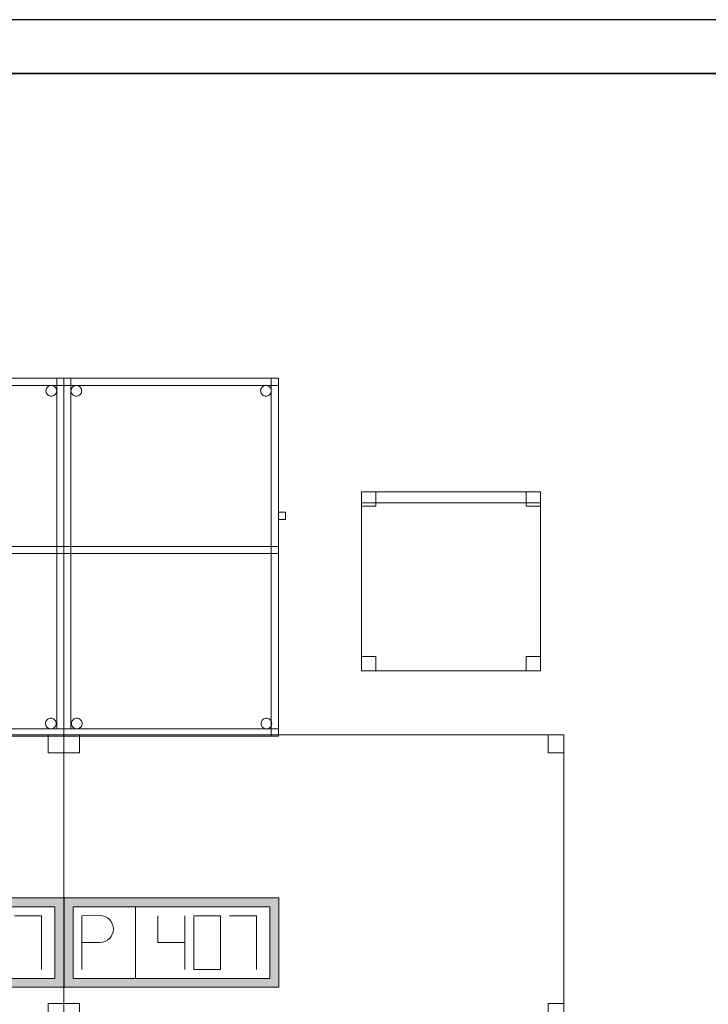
# Model space of a CAD drawing. Header units: metres. Extents: x 391.1 to 427.5, y 12.7 to 28.4.
# Tile 138 of 139: x 423.6 to 425.6, y 25.5 to 28.2. Entities that reach past the tile are written whole.
import ezdxf

# ---------------------------------------------------------------- set-up
doc = ezdxf.new("R2010")
doc.units = ezdxf.units.M
doc.layers.add('01_SUELOS', color=7, linetype='Continuous', lineweight=25, true_color=0x007f00)
for name, color, linetype, lineweight in [('02_MOBILIARIO', 7, 'Continuous', 18), ('A-DETL-____-MBND', 7, 'Continuous', 18), ('A-WALL-____-MCUT', 7, 'Continuous', 25), ('A-WALL-____-OTLN', 7, 'Continuous', 25)]:
    doc.layers.add(name, color=color, linetype=linetype, lineweight=lineweight)

# ---------------------------------------------------------------- blocks, each defined once
blk = doc.blocks.new('Family - Taula 100X60_P1-154625-04_ELEC_P1')
at = {"layer": 'A-DETL-____-MBND', "color": 253, "true_color": 0xaaaaaa}
for p, q in [((0, 0.02), (0, 1)), ((0, 1), (0.02, 1)), ((0, 1), (0.02, 1)), ((0, 1), (0, 0.02)), ((0, 0.98), (0, 1)), ((0, 1), (0, 0.98)), ((0, 1), (0.6, 1)), ((0.6, 1), (0, 1)), ((0.6, 1), (0, 1)), ((0, 1), (0.6, 1)), ((0, 1), (0, 0)), ((0, 0), (0, 1)), ((0.6, 1), (0, 1)), ((0, 1), (0.6, 1)), ((0, 1), (0, 0)), ((0, 0), (0, 1)), ((0, 0), (0, 1)), ((0, 1), (0.58, 1)), ((0, 1), (0, 0)), ((0.58, 1), (0, 1)), ((0.02, 1), (0.02, 0.02)), ((0.02, 0.02), (0.02, 1)), ((0.58, 0.51), (0.58, 1)), ((0.58, 1), (0.6, 1)), ((0.58, 1), (0.6, 1)), ((0.58, 1), (0.58, 0.51)), ((0.58, 1), (0.58, 0)), ((0.58, 0), (0.58, 1)), ((0.6, 1), (0.6, 0.98)), ((0.6, 1), (0.6, 0.98)), ((0.6, 0), (0.6, 1)), ((0.6, 1), (0.6, 0)), ((0.6, 0), (0.6, 1)), ((0.6, 1), (0.6, 0)), ((0.6, 1), (0.6, 0.51)), ((0.6, 0.51), (0.6, 1)), ((0.6, 0.98), (0, 0.98)), ((0, 0.98), (0.6, 0.98)), ((0.02, 0.9647), (0.0203, 0.9673)), ((0.0203, 0.9673), (0.02, 0.9647)), ((0.0203, 0.9621), (0.02, 0.9647)), ((0.02, 0.9647), (0.0203, 0.9621)), ((0.0203, 0.9673), (0.0209, 0.9698)), ((0.0209, 0.9698), (0.0203, 0.9673)), ((0.0209, 0.9698), (0.022, 0.9722)), ((0.022, 0.9722), (0.0209, 0.9698)), ((0.022, 0.9722), (0.0235, 0.9743)), ((0.0235, 0.9743), (0.022, 0.9722)), ((0.0235, 0.9743), (0.0254, 0.9762)), ((0.0254, 0.9762), (0.0235, 0.9743)), ((0.0254, 0.9762), (0.0275, 0.9776)), ((0.0275, 0.9776), (0.0254, 0.9762)), ((0.0275, 0.9776), (0.0299, 0.9787)), ((0.0299, 0.9787), (0.0275, 0.9776)), ((0.0299, 0.9787), (0.0324, 0.9794)), ((0.0324, 0.9794), (0.0299, 0.9787)), ((0.0324, 0.9794), (0.035, 0.9796)), ((0.035, 0.9796), (0.0324, 0.9794)), ((0.035, 0.9796), (0.0376, 0.9794)), ((0.0376, 0.9794), (0.035, 0.9796)), ((0.0376, 0.9794), (0.0401, 0.9787)), ((0.0401, 0.9787), (0.0376, 0.9794)), ((0.0401, 0.9787), (0.0424, 0.9776)), ((0.0424, 0.9776), (0.0401, 0.9787)), ((0.0424, 0.9776), (0.0446, 0.9762)), ((0.0446, 0.9762), (0.0424, 0.9776)), ((0.0446, 0.9762), (0.0464, 0.9743)), ((0.0464, 0.9743), (0.0446, 0.9762)), ((0.0464, 0.9743), (0.0479, 0.9722)), ((0.0479, 0.9722), (0.0464, 0.9743)), ((0.0479, 0.9722), (0.049, 0.9698)), ((0.049, 0.9698), (0.0479, 0.9722)), ((0.049, 0.9698), (0.0497, 0.9673)), ((0.0497, 0.9673), (0.049, 0.9698)), ((0.0497, 0.9673), (0.0499, 0.9647)), ((0.0499, 0.9647), (0.0497, 0.9673)), ((0.0499, 0.9647), (0.0497, 0.9621)), ((0.0497, 0.9621), (0.0499, 0.9647)), ((0.5501, 0.965), (0.5503, 0.9676)), ((0.5503, 0.9676), (0.5501, 0.965)), ((0.5503, 0.9625), (0.5501, 0.965)), ((0.5501, 0.965), (0.5503, 0.9625)), ((0.5503, 0.9676), (0.551, 0.9702)), ((0.551, 0.9702), (0.5503, 0.9676)), ((0.551, 0.9702), (0.5521, 0.9725)), ((0.5521, 0.9725), (0.551, 0.9702)), ((0.5521, 0.9725), (0.5536, 0.9746)), ((0.5536, 0.9746), (0.5521, 0.9725)), ((0.5536, 0.9746), (0.5554, 0.9765)), ((0.5554, 0.9765), (0.5536, 0.9746)), ((0.5554, 0.9765), (0.5575, 0.978)), ((0.5575, 0.978), (0.5554, 0.9765)), ((0.5575, 0.978), (0.5599, 0.9791)), ((0.5599, 0.9791), (0.5575, 0.978)), ((0.5599, 0.9791), (0.5624, 0.9798)), ((0.5624, 0.9798), (0.5599, 0.9791)), ((0.5624, 0.9798), (0.565, 0.98)), ((0.565, 0.98), (0.5624, 0.9798)), ((0.565, 0.98), (0.5676, 0.9798)), ((0.5676, 0.9798), (0.565, 0.98)), ((0.5676, 0.9798), (0.5701, 0.9791)), ((0.5701, 0.9791), (0.5676, 0.9798)), ((0.5701, 0.9791), (0.5725, 0.978)), ((0.5725, 0.978), (0.5701, 0.9791)), ((0.5725, 0.978), (0.5746, 0.9765)), ((0.5746, 0.9765), (0.5725, 0.978)), ((0.5746, 0.9765), (0.5764, 0.9746)), ((0.5764, 0.9746), (0.5746, 0.9765)), ((0.5764, 0.9746), (0.5779, 0.9725)), ((0.5779, 0.9725), (0.5764, 0.9746)), ((0.5779, 0.9725), (0.579, 0.9702)), ((0.579, 0.9702), (0.5779, 0.9725)), ((0.579, 0.9702), (0.5797, 0.9676)), ((0.5797, 0.9676), (0.579, 0.9702)), ((0.5797, 0.9676), (0.5799, 0.965)), ((0.5799, 0.965), (0.5797, 0.9676)), ((0.5799, 0.965), (0.5797, 0.9625)), ((0.5797, 0.9625), (0.5799, 0.965)), ((0.0209, 0.9596), (0.0203, 0.9621)), ((0.0203, 0.9621), (0.0209, 0.9596)), ((0.022, 0.9572), (0.0209, 0.9596)), ((0.0209, 0.9596), (0.022, 0.9572)), ((0.0235, 0.9551), (0.022, 0.9572)), ((0.022, 0.9572), (0.0235, 0.9551)), ((0.0254, 0.9533), (0.0235, 0.9551)), ((0.0235, 0.9551), (0.0254, 0.9533)), ((0.0275, 0.9518), (0.0254, 0.9533)), ((0.0254, 0.9533), (0.0275, 0.9518)), ((0.0299, 0.9507), (0.0275, 0.9518)), ((0.0275, 0.9518), (0.0299, 0.9507)), ((0.0324, 0.95), (0.0299, 0.9507)), ((0.0299, 0.9507), (0.0324, 0.95)), ((0.035, 0.9498), (0.0324, 0.95)), ((0.0324, 0.95), (0.035, 0.9498)), ((0.0376, 0.95), (0.035, 0.9498)), ((0.035, 0.9498), (0.0376, 0.95)), ((0.0401, 0.9507), (0.0376, 0.95)), ((0.0376, 0.95), (0.0401, 0.9507)), ((0.0424, 0.9518), (0.0401, 0.9507)), ((0.0401, 0.9507), (0.0424, 0.9518)), ((0.0446, 0.9533), (0.0424, 0.9518)), ((0.0424, 0.9518), (0.0446, 0.9533)), ((0.0464, 0.9551), (0.0446, 0.9533)), ((0.0446, 0.9533), (0.0464, 0.9551)), ((0.0479, 0.9572), (0.0464, 0.9551)), ((0.0464, 0.9551), (0.0479, 0.9572)), ((0.049, 0.9596), (0.0479, 0.9572)), ((0.0479, 0.9572), (0.049, 0.9596)), ((0.0497, 0.9621), (0.049, 0.9596)), ((0.049, 0.9596), (0.0497, 0.9621)), ((0.551, 0.9599), (0.5503, 0.9625)), ((0.5503, 0.9625), (0.551, 0.9599)), ((0.5521, 0.9576), (0.551, 0.9599)), ((0.551, 0.9599), (0.5521, 0.9576)), ((0.5536, 0.9554), (0.5521, 0.9576)), ((0.5521, 0.9576), (0.5536, 0.9554)), ((0.5554, 0.9536), (0.5536, 0.9554)), ((0.5536, 0.9554), (0.5554, 0.9536)), ((0.5575, 0.9521), (0.5554, 0.9536)), ((0.5554, 0.9536), (0.5575, 0.9521)), ((0.5599, 0.951), (0.5575, 0.9521)), ((0.5575, 0.9521), (0.5599, 0.951)), ((0.5624, 0.9503), (0.5599, 0.951)), ((0.5599, 0.951), (0.5624, 0.9503)), ((0.565, 0.9501), (0.5624, 0.9503)), ((0.5624, 0.9503), (0.565, 0.9501)), ((0.5676, 0.9503), (0.565, 0.9501)), ((0.565, 0.9501), (0.5676, 0.9503)), ((0.5701, 0.951), (0.5676, 0.9503)), ((0.5676, 0.9503), (0.5701, 0.951)), ((0.5725, 0.9521), (0.5701, 0.951)), ((0.5701, 0.951), (0.5725, 0.9521)), ((0.5746, 0.9536), (0.5725, 0.9521)), ((0.5725, 0.9521), (0.5746, 0.9536)), ((0.5764, 0.9554), (0.5746, 0.9536)), ((0.5746, 0.9536), (0.5764, 0.9554)), ((0.5779, 0.9576), (0.5764, 0.9554)), ((0.5764, 0.9554), (0.5779, 0.9576)), ((0.579, 0.9599), (0.5779, 0.9576)), ((0.5779, 0.9576), (0.579, 0.9599)), ((0.5797, 0.9625), (0.579, 0.9599)), ((0.579, 0.9599), (0.5797, 0.9625)), ((0.6, 0.6056), (0.6, 0.6256)), ((0.6, 0.6256), (0.62, 0.6256)), ((0.6, 0.6256), (0.6, 0.6056)), ((0.62, 0.6256), (0.6, 0.6256)), ((0.62, 0.6056), (0.6, 0.6056)), ((0.6, 0.6056), (0.62, 0.6056)), ((0.62, 0.6256), (0.62, 0.6056)), ((0.62, 0.6056), (0.62, 0.6256)), ((0, 0.51), (0, 0.53)), ((0, 0.53), (0, 0.51)), ((0, 0.53), (0.6, 0.53)), ((0.6, 0.53), (0, 0.53)), ((0, 0.51), (0, 0.53)), ((0, 0.53), (0, 0.51)), ((0, 0.53), (0.58, 0.53)), ((0.58, 0.53), (0, 0.53)), ((0.58, 0.53), (0.58, 0.51)), ((0.58, 0.53), (0.58, 0.51)), ((0.6, 0.53), (0.6, 0.51)), ((0.6, 0.53), (0.6, 0.51)), ((0.6, 0.51), (0, 0.51)), ((0, 0.51), (0.6, 0.51)), ((0.58, 0.51), (0, 0.51)), ((0, 0.51), (0.58, 0.51)), ((0.6, 0.51), (0.58, 0.51)), ((0.58, 0.51), (0.6, 0.51)), ((0.0212, 0.035), (0.0215, 0.0376)), ((0.0215, 0.0376), (0.0212, 0.035)), ((0.0215, 0.0324), (0.0212, 0.035)), ((0.0212, 0.035), (0.0215, 0.0324)), ((0.0215, 0.0376), (0.0221, 0.0401)), ((0.0221, 0.0401), (0.0215, 0.0376)), ((0.0221, 0.0299), (0.0215, 0.0324)), ((0.0215, 0.0324), (0.0221, 0.0299)), ((0.0221, 0.0401), (0.0232, 0.0425)), ((0.0232, 0.0425), (0.0221, 0.0401)), ((0.0232, 0.0275), (0.0221, 0.0299)), ((0.0221, 0.0299), (0.0232, 0.0275)), ((0.0232, 0.0425), (0.0247, 0.0446)), ((0.0247, 0.0446), (0.0232, 0.0425)), ((0.0247, 0.0254), (0.0232, 0.0275)), ((0.0232, 0.0275), (0.0247, 0.0254)), ((0.0247, 0.0446), (0.0266, 0.0464)), ((0.0266, 0.0464), (0.0247, 0.0446)), ((0.0266, 0.0464), (0.0287, 0.0479)), ((0.0287, 0.0479), (0.0266, 0.0464)), ((0.0287, 0.0479), (0.0311, 0.049)), ((0.0311, 0.049), (0.0287, 0.0479)), ((0.0311, 0.049), (0.0336, 0.0497)), ((0.0336, 0.0497), (0.0311, 0.049)), ((0.0336, 0.0497), (0.0362, 0.0499)), ((0.0362, 0.0499), (0.0336, 0.0497)), ((0.0362, 0.0499), (0.0388, 0.0497)), ((0.0388, 0.0497), (0.0362, 0.0499)), ((0.0388, 0.0497), (0.0413, 0.049)), ((0.0413, 0.049), (0.0388, 0.0497)), ((0.0413, 0.049), (0.0436, 0.0479)), ((0.0436, 0.0479), (0.0413, 0.049)), ((0.0436, 0.0479), (0.0458, 0.0464)), ((0.0458, 0.0464), (0.0436, 0.0479)), ((0.0458, 0.0464), (0.0476, 0.0446)), ((0.0476, 0.0446), (0.0458, 0.0464)), ((0.0476, 0.0446), (0.0491, 0.0425)), ((0.0491, 0.0425), (0.0476, 0.0446)), ((0.0491, 0.0275), (0.0476, 0.0254)), ((0.0476, 0.0254), (0.0491, 0.0275)), ((0.0491, 0.0425), (0.0502, 0.0401)), ((0.0502, 0.0401), (0.0491, 0.0425)), ((0.0502, 0.0299), (0.0491, 0.0275)), ((0.0491, 0.0275), (0.0502, 0.0299)), ((0.0502, 0.0401), (0.0509, 0.0376)), ((0.0509, 0.0376), (0.0502, 0.0401)), ((0.0509, 0.0324), (0.0502, 0.0299)), ((0.0502, 0.0299), (0.0509, 0.0324)), ((0.0509, 0.0376), (0.0511, 0.035)), ((0.0511, 0.035), (0.0509, 0.0376)), ((0.0511, 0.035), (0.0509, 0.0324)), ((0.0509, 0.0324), (0.0511, 0.035)), ((0.5512, 0.035), (0.5515, 0.0376)), ((0.5515, 0.0376), (0.5512, 0.035)), ((0.5515, 0.0324), (0.5512, 0.035)), ((0.5512, 0.035), (0.5515, 0.0324)), ((0.5515, 0.0376), (0.5521, 0.0401)), ((0.5521, 0.0401), (0.5515, 0.0376)), ((0.5521, 0.0299), (0.5515, 0.0324)), ((0.5515, 0.0324), (0.5521, 0.0299)), ((0.5521, 0.0401), (0.5532, 0.0425)), ((0.5532, 0.0425), (0.5521, 0.0401)), ((0.5532, 0.0275), (0.5521, 0.0299)), ((0.5521, 0.0299), (0.5532, 0.0275)), ((0.5532, 0.0425), (0.5547, 0.0446)), ((0.5547, 0.0446), (0.5532, 0.0425)), ((0.5547, 0.0254), (0.5532, 0.0275)), ((0.5532, 0.0275), (0.5547, 0.0254)), ((0.5547, 0.0446), (0.5566, 0.0464)), ((0.5566, 0.0464), (0.5547, 0.0446)), ((0.5566, 0.0464), (0.5587, 0.0479)), ((0.5587, 0.0479), (0.5566, 0.0464)), ((0.5587, 0.0479), (0.5611, 0.049)), ((0.5611, 0.049), (0.5587, 0.0479)), ((0.5611, 0.049), (0.5636, 0.0497)), ((0.5636, 0.0497), (0.5611, 0.049)), ((0.5636, 0.0497), (0.5662, 0.0499)), ((0.5662, 0.0499), (0.5636, 0.0497)), ((0.5662, 0.0499), (0.5688, 0.0497)), ((0.5688, 0.0497), (0.5662, 0.0499)), ((0.5688, 0.0497), (0.5713, 0.049)), ((0.5713, 0.049), (0.5688, 0.0497)), ((0.5713, 0.049), (0.5736, 0.0479)), ((0.5736, 0.0479), (0.5713, 0.049)), ((0.5736, 0.0479), (0.5758, 0.0464)), ((0.5758, 0.0464), (0.5736, 0.0479)), ((0.5758, 0.0464), (0.5776, 0.0446)), ((0.5776, 0.0446), (0.5758, 0.0464)), ((0.5776, 0.0446), (0.5791, 0.0425)), ((0.5791, 0.0425), (0.5776, 0.0446)), ((0.5791, 0.0275), (0.5776, 0.0254)), ((0.5776, 0.0254), (0.5791, 0.0275)), ((0.5791, 0.0425), (0.5802, 0.0401)), ((0.5802, 0.0401), (0.5791, 0.0425)), ((0.5802, 0.0299), (0.5791, 0.0275)), ((0.5791, 0.0275), (0.5802, 0.0299)), ((0.5802, 0.0401), (0.5809, 0.0376)), ((0.5809, 0.0376), (0.5802, 0.0401)), ((0.5809, 0.0324), (0.5802, 0.0299)), ((0.5802, 0.0299), (0.5809, 0.0324)), ((0.5809, 0.0376), (0.5811, 0.035)), ((0.5811, 0.035), (0.5809, 0.0376)), ((0.5811, 0.035), (0.5809, 0.0324)), ((0.5809, 0.0324), (0.5811, 0.035)), ((0.02, 0.02), (0, 0.02)), ((0, 0.02), (0.02, 0.02)), ((0, 0), (0, 0.02)), ((0, 0.02), (0, 0)), ((0, 0.02), (0.6, 0.02)), ((0.6, 0.02), (0, 0.02)), ((0, 0), (0.6, 0)), ((0.6, 0), (0, 0)), ((0, 0), (0.6, 0)), ((0.6, 0), (0, 0)), ((0.6, 0), (0, 0)), ((0, 0), (0.6, 0)), ((0.58, 0), (0, 0)), ((0, 0), (0.58, 0)), ((0.0266, 0.0236), (0.0247, 0.0254)), ((0.0247, 0.0254), (0.0266, 0.0236)), ((0.0287, 0.0221), (0.0266, 0.0236)), ((0.0266, 0.0236), (0.0287, 0.0221)), ((0.0311, 0.021), (0.0287, 0.0221)), ((0.0287, 0.0221), (0.0311, 0.021)), ((0.0336, 0.0203), (0.0311, 0.021)), ((0.0311, 0.021), (0.0336, 0.0203)), ((0.0362, 0.0201), (0.0336, 0.0203)), ((0.0336, 0.0203), (0.0362, 0.0201)), ((0.0388, 0.0203), (0.0362, 0.0201)), ((0.0362, 0.0201), (0.0388, 0.0203)), ((0.0413, 0.021), (0.0388, 0.0203)), ((0.0388, 0.0203), (0.0413, 0.021)), ((0.0436, 0.0221), (0.0413, 0.021)), ((0.0413, 0.021), (0.0436, 0.0221)), ((0.0458, 0.0236), (0.0436, 0.0221)), ((0.0436, 0.0221), (0.0458, 0.0236)), ((0.0476, 0.0254), (0.0458, 0.0236)), ((0.0458, 0.0236), (0.0476, 0.0254)), ((0.5566, 0.0236), (0.5547, 0.0254)), ((0.5547, 0.0254), (0.5566, 0.0236)), ((0.5587, 0.0221), (0.5566, 0.0236)), ((0.5566, 0.0236), (0.5587, 0.0221)), ((0.5611, 0.021), (0.5587, 0.0221)), ((0.5587, 0.0221), (0.5611, 0.021)), ((0.5636, 0.0203), (0.5611, 0.021)), ((0.5611, 0.021), (0.5636, 0.0203)), ((0.5662, 0.0201), (0.5636, 0.0203)), ((0.5636, 0.0203), (0.5662, 0.0201)), ((0.5688, 0.0203), (0.5662, 0.0201)), ((0.5662, 0.0201), (0.5688, 0.0203)), ((0.5713, 0.021), (0.5688, 0.0203)), ((0.5688, 0.0203), (0.5713, 0.021)), ((0.5736, 0.0221), (0.5713, 0.021)), ((0.5713, 0.021), (0.5736, 0.0221)), ((0.5758, 0.0236), (0.5736, 0.0221)), ((0.5736, 0.0221), (0.5758, 0.0236)), ((0.5776, 0.0254), (0.5758, 0.0236)), ((0.5758, 0.0236), (0.5776, 0.0254)), ((0.6, 0.02), (0.6, 0)), ((0.6, 0.02), (0.6, 0))]:
    blk.add_line(p, q, dxfattribs=at)
blk = doc.blocks.new('Family - Envans P1-154895-04_ELEC_P1')
at = {"layer": 'A-WALL-____-MCUT', "color": 253, "true_color": 0xaaaaaa}
for p, q in [((25.5857, 0.15), (0.0311, 0.15)), ((0, 0), (25.556, 0))]:
    blk.add_line(p, q, dxfattribs=at)
at = {"layer": 'A-WALL-____-OTLN', "color": 253, "true_color": 0xaaaaaa}
for p, q in [((25.5857, 0.15), (0.0311, 0.15)), ((0, 0), (25.556, 0))]:
    blk.add_line(p, q, dxfattribs=at)
at = {"layer": 'A-WALL-____-OTLN', "color": 253, "lineweight": 18, "true_color": 0xaaaaaa}
blk.add_line((0, 0), (25.556, 0), dxfattribs=at)
blk = doc.blocks.new('Family - Taula 140X80_P1-155039-04_ELEC_P1')
at = {"layer": 'A-DETL-____-MBND', "color": 253, "true_color": 0xaaaaaa}
for p, q in [((0, 0.7501), (0, 0.8001)), ((0, 0.8001), (0.0437, 0.8001)), ((0, 0.8001), (0, 0.7501)), ((0.0437, 0.8001), (0, 0.8001)), ((0, 0), (0, 0.8001)), ((0, 0.8001), (1.3973, 0.8001)), ((0, 0.8001), (0, 0)), ((1.3973, 0.8001), (0, 0.8001)), ((0.0437, 0.8001), (0.0437, 0.7501)), ((0.0437, 0.7501), (0.0437, 0.8001)), ((1.3536, 0.7501), (1.3536, 0.8001)), ((1.3536, 0.8001), (1.3973, 0.8001)), ((1.3536, 0.8001), (1.3536, 0.7501)), ((1.3973, 0.8001), (1.3536, 0.8001)), ((1.3973, 0.8001), (1.3973, 0)), ((1.3973, 0), (1.3973, 0.8001)), ((1.3973, 0.8001), (1.3973, 0.7501)), ((1.3973, 0.7501), (1.3973, 0.8001)), ((0.0437, 0.7501), (0, 0.7501)), ((0, 0.7501), (0.0437, 0.7501)), ((1.3973, 0.7501), (1.3536, 0.7501)), ((1.3536, 0.7501), (1.3973, 0.7501)), ((0, 0), (0, 0.05)), ((0, 0.05), (0.0437, 0.05)), ((0, 0.05), (0, 0)), ((0.0437, 0.05), (0, 0.05)), ((0.0437, 0.05), (0.0437, 0)), ((0.0437, 0), (0.0437, 0.05)), ((1.3536, 0), (1.3536, 0.05)), ((1.3536, 0.05), (1.3973, 0.05)), ((1.3536, 0.05), (1.3536, 0)), ((1.3973, 0.05), (1.3536, 0.05)), ((1.3973, 0.05), (1.3973, 0)), ((1.3973, 0), (1.3973, 0.05)), ((1.3973, 0), (0, 0)), ((0, 0), (1.3973, 0)), ((0.0437, 0), (0, 0)), ((0, 0), (0.0437, 0)), ((1.3536, 0), (1.3973, 0)), ((1.3973, 0), (1.3536, 0))]:
    blk.add_line(p, q, dxfattribs=at)
blk = doc.blocks.new('Family - LONDR55-XX_ZZ-ARQ-CAA-M3D-Londres55-155045-04_ELEC_P1')
at = {"layer": '01_SUELOS', "color": 9, "true_color": 0xaad4aa}
for p, q in [((28.5181, 14.9576), (23.2098, 14.9576)), ((23.2098, 14.9576), (28.5181, 14.9576))]:
    blk.add_line(p, q, dxfattribs=at)
blk = doc.blocks.new('Family - Taula 100X60_P1-155078-04_ELEC_P1')
at = {"layer": 'A-DETL-____-MBND', "color": 253, "true_color": 0xaaaaaa}
for p, q in [((0.02, 1), (0.02, 0)), ((0.02, 0), (0.02, 1)), ((0.62, 1), (0.02, 1)), ((0.02, 1), (0.62, 1)), ((0.02, 1), (0.02, 0)), ((0.02, 0), (0.02, 1)), ((0.62, 1), (0.02, 1)), ((0.02, 1), (0.62, 1)), ((0.02, 0.51), (0.02, 1)), ((0.02, 1), (0.04, 1)), ((0.02, 1), (0.04, 1)), ((0.02, 1), (0.02, 0.51)), ((0.02, 1), (0.62, 1)), ((0.02, 0.98), (0.02, 1)), ((0.02, 0.98), (0.02, 1)), ((0.62, 1), (0.02, 1)), ((0.04, 1), (0.04, 0.51)), ((0.04, 0.51), (0.04, 1)), ((0.04, 0), (0.04, 1)), ((0.04, 1), (0.62, 1)), ((0.62, 1), (0.04, 1)), ((0.04, 1), (0.04, 0)), ((0.6, 0.02), (0.6, 1)), ((0.6, 1), (0.62, 1)), ((0.6, 1), (0.62, 1)), ((0.6, 1), (0.6, 0.02)), ((0.62, 0), (0.62, 1)), ((0.62, 1), (0.62, 0)), ((0.62, 0), (0.62, 1)), ((0.62, 1), (0.62, 0)), ((0.62, 1), (0.62, 0.02)), ((0.62, 0.02), (0.62, 1)), ((0.62, 1), (0.62, 0.98)), ((0.62, 0.98), (0.62, 1)), ((0.62, 1), (0.62, 0)), ((0.62, 0), (0.62, 1)), ((0.62, 0.98), (0.02, 0.98)), ((0.02, 0.98), (0.62, 0.98)), ((0.0401, 0.965), (0.0403, 0.9676)), ((0.0403, 0.9676), (0.0401, 0.965)), ((0.0403, 0.9625), (0.0401, 0.965)), ((0.0401, 0.965), (0.0403, 0.9625)), ((0.0403, 0.9676), (0.041, 0.9702)), ((0.041, 0.9702), (0.0403, 0.9676)), ((0.041, 0.9702), (0.0421, 0.9725)), ((0.0421, 0.9725), (0.041, 0.9702)), ((0.0421, 0.9725), (0.0436, 0.9746)), ((0.0436, 0.9746), (0.0421, 0.9725)), ((0.0436, 0.9746), (0.0454, 0.9765)), ((0.0454, 0.9765), (0.0436, 0.9746)), ((0.0454, 0.9765), (0.0475, 0.978)), ((0.0475, 0.978), (0.0454, 0.9765)), ((0.0475, 0.978), (0.0499, 0.9791)), ((0.0499, 0.9791), (0.0475, 0.978)), ((0.0499, 0.9791), (0.0524, 0.9798)), ((0.0524, 0.9798), (0.0499, 0.9791)), ((0.0524, 0.9798), (0.055, 0.98)), ((0.055, 0.98), (0.0524, 0.9798)), ((0.055, 0.98), (0.0576, 0.9798)), ((0.0576, 0.9798), (0.055, 0.98)), ((0.0576, 0.9798), (0.0601, 0.9791)), ((0.0601, 0.9791), (0.0576, 0.9798)), ((0.0601, 0.9791), (0.0625, 0.978)), ((0.0625, 0.978), (0.0601, 0.9791)), ((0.0625, 0.978), (0.0646, 0.9765)), ((0.0646, 0.9765), (0.0625, 0.978)), ((0.0646, 0.9765), (0.0664, 0.9746)), ((0.0664, 0.9746), (0.0646, 0.9765)), ((0.0664, 0.9746), (0.0679, 0.9725)), ((0.0679, 0.9725), (0.0664, 0.9746)), ((0.0679, 0.9725), (0.069, 0.9702)), ((0.069, 0.9702), (0.0679, 0.9725)), ((0.069, 0.9702), (0.0697, 0.9676)), ((0.0697, 0.9676), (0.069, 0.9702)), ((0.0697, 0.9676), (0.0699, 0.965)), ((0.0699, 0.965), (0.0697, 0.9676)), ((0.0699, 0.965), (0.0697, 0.9625)), ((0.0697, 0.9625), (0.0699, 0.965)), ((0.5701, 0.9647), (0.5703, 0.9673)), ((0.5703, 0.9673), (0.5701, 0.9647)), ((0.5703, 0.9621), (0.5701, 0.9647)), ((0.5701, 0.9647), (0.5703, 0.9621)), ((0.5703, 0.9673), (0.571, 0.9698)), ((0.571, 0.9698), (0.5703, 0.9673)), ((0.571, 0.9698), (0.5721, 0.9722)), ((0.5721, 0.9722), (0.571, 0.9698)), ((0.5721, 0.9722), (0.5736, 0.9743)), ((0.5736, 0.9743), (0.5721, 0.9722)), ((0.5736, 0.9743), (0.5754, 0.9762)), ((0.5754, 0.9762), (0.5736, 0.9743)), ((0.5754, 0.9762), (0.5776, 0.9776)), ((0.5776, 0.9776), (0.5754, 0.9762)), ((0.5776, 0.9776), (0.5799, 0.9787)), ((0.5799, 0.9787), (0.5776, 0.9776)), ((0.5799, 0.9787), (0.5824, 0.9794)), ((0.5824, 0.9794), (0.5799, 0.9787)), ((0.5824, 0.9794), (0.585, 0.9796)), ((0.585, 0.9796), (0.5824, 0.9794)), ((0.585, 0.9796), (0.5876, 0.9794)), ((0.5876, 0.9794), (0.585, 0.9796)), ((0.5876, 0.9794), (0.5901, 0.9787)), ((0.5901, 0.9787), (0.5876, 0.9794)), ((0.5901, 0.9787), (0.5925, 0.9776)), ((0.5925, 0.9776), (0.5901, 0.9787)), ((0.5925, 0.9776), (0.5946, 0.9762)), ((0.5946, 0.9762), (0.5925, 0.9776)), ((0.5946, 0.9762), (0.5965, 0.9743)), ((0.5965, 0.9743), (0.5946, 0.9762)), ((0.5965, 0.9743), (0.598, 0.9722)), ((0.598, 0.9722), (0.5965, 0.9743)), ((0.598, 0.9722), (0.5991, 0.9698)), ((0.5991, 0.9698), (0.598, 0.9722)), ((0.5991, 0.9698), (0.5997, 0.9673)), ((0.5997, 0.9673), (0.5991, 0.9698)), ((0.5997, 0.9673), (0.6, 0.9647)), ((0.6, 0.9647), (0.5997, 0.9673)), ((0.6, 0.9647), (0.5997, 0.9621)), ((0.5997, 0.9621), (0.6, 0.9647)), ((0.041, 0.9599), (0.0403, 0.9625)), ((0.0403, 0.9625), (0.041, 0.9599)), ((0.0421, 0.9576), (0.041, 0.9599)), ((0.041, 0.9599), (0.0421, 0.9576)), ((0.0436, 0.9554), (0.0421, 0.9576)), ((0.0421, 0.9576), (0.0436, 0.9554)), ((0.0454, 0.9536), (0.0436, 0.9554)), ((0.0436, 0.9554), (0.0454, 0.9536)), ((0.0475, 0.9521), (0.0454, 0.9536)), ((0.0454, 0.9536), (0.0475, 0.9521)), ((0.0499, 0.951), (0.0475, 0.9521)), ((0.0475, 0.9521), (0.0499, 0.951)), ((0.0524, 0.9503), (0.0499, 0.951)), ((0.0499, 0.951), (0.0524, 0.9503)), ((0.055, 0.9501), (0.0524, 0.9503)), ((0.0524, 0.9503), (0.055, 0.9501)), ((0.0576, 0.9503), (0.055, 0.9501)), ((0.055, 0.9501), (0.0576, 0.9503)), ((0.0601, 0.951), (0.0576, 0.9503)), ((0.0576, 0.9503), (0.0601, 0.951)), ((0.0625, 0.9521), (0.0601, 0.951)), ((0.0601, 0.951), (0.0625, 0.9521)), ((0.0646, 0.9536), (0.0625, 0.9521)), ((0.0625, 0.9521), (0.0646, 0.9536)), ((0.0664, 0.9554), (0.0646, 0.9536)), ((0.0646, 0.9536), (0.0664, 0.9554)), ((0.0679, 0.9576), (0.0664, 0.9554)), ((0.0664, 0.9554), (0.0679, 0.9576)), ((0.069, 0.9599), (0.0679, 0.9576)), ((0.0679, 0.9576), (0.069, 0.9599)), ((0.0697, 0.9625), (0.069, 0.9599)), ((0.069, 0.9599), (0.0697, 0.9625)), ((0.571, 0.9596), (0.5703, 0.9621)), ((0.5703, 0.9621), (0.571, 0.9596)), ((0.5721, 0.9572), (0.571, 0.9596)), ((0.571, 0.9596), (0.5721, 0.9572)), ((0.5736, 0.9551), (0.5721, 0.9572)), ((0.5721, 0.9572), (0.5736, 0.9551)), ((0.5754, 0.9533), (0.5736, 0.9551)), ((0.5736, 0.9551), (0.5754, 0.9533)), ((0.5776, 0.9518), (0.5754, 0.9533)), ((0.5754, 0.9533), (0.5776, 0.9518)), ((0.5799, 0.9507), (0.5776, 0.9518)), ((0.5776, 0.9518), (0.5799, 0.9507)), ((0.5824, 0.95), (0.5799, 0.9507)), ((0.5799, 0.9507), (0.5824, 0.95)), ((0.585, 0.9498), (0.5824, 0.95)), ((0.5824, 0.95), (0.585, 0.9498)), ((0.5876, 0.95), (0.585, 0.9498)), ((0.585, 0.9498), (0.5876, 0.95)), ((0.5901, 0.9507), (0.5876, 0.95)), ((0.5876, 0.95), (0.5901, 0.9507)), ((0.5925, 0.9518), (0.5901, 0.9507)), ((0.5901, 0.9507), (0.5925, 0.9518)), ((0.5946, 0.9533), (0.5925, 0.9518)), ((0.5925, 0.9518), (0.5946, 0.9533)), ((0.5965, 0.9551), (0.5946, 0.9533)), ((0.5946, 0.9533), (0.5965, 0.9551)), ((0.598, 0.9572), (0.5965, 0.9551)), ((0.5965, 0.9551), (0.598, 0.9572)), ((0.5991, 0.9596), (0.598, 0.9572)), ((0.598, 0.9572), (0.5991, 0.9596)), ((0.5997, 0.9621), (0.5991, 0.9596)), ((0.5991, 0.9596), (0.5997, 0.9621)), ((0, 0.6256), (0.02, 0.6256)), ((0, 0.6056), (0, 0.6256)), ((0.02, 0.6256), (0, 0.6256)), ((0, 0.6256), (0, 0.6056)), ((0.02, 0.6056), (0, 0.6056)), ((0, 0.6056), (0.02, 0.6056)), ((0.02, 0.6256), (0.02, 0.6056)), ((0.02, 0.6056), (0.02, 0.6256)), ((0.02, 0.53), (0.62, 0.53)), ((0.02, 0.51), (0.02, 0.53)), ((0.02, 0.51), (0.02, 0.53)), ((0.62, 0.53), (0.02, 0.53)), ((0.04, 0.53), (0.62, 0.53)), ((0.04, 0.51), (0.04, 0.53)), ((0.04, 0.51), (0.04, 0.53)), ((0.62, 0.53), (0.04, 0.53)), ((0.62, 0.53), (0.62, 0.51)), ((0.62, 0.51), (0.62, 0.53)), ((0.62, 0.53), (0.62, 0.51)), ((0.62, 0.51), (0.62, 0.53)), ((0.62, 0.51), (0.02, 0.51)), ((0.02, 0.51), (0.62, 0.51)), ((0.04, 0.51), (0.02, 0.51)), ((0.02, 0.51), (0.04, 0.51)), ((0.62, 0.51), (0.04, 0.51)), ((0.04, 0.51), (0.62, 0.51)), ((0.0389, 0.035), (0.0391, 0.0376)), ((0.0391, 0.0376), (0.0389, 0.035)), ((0.0391, 0.0324), (0.0389, 0.035)), ((0.0389, 0.035), (0.0391, 0.0324)), ((0.0391, 0.0376), (0.0398, 0.0401)), ((0.0398, 0.0401), (0.0391, 0.0376)), ((0.0398, 0.0299), (0.0391, 0.0324)), ((0.0391, 0.0324), (0.0398, 0.0299)), ((0.0398, 0.0401), (0.0409, 0.0425)), ((0.0409, 0.0425), (0.0398, 0.0401)), ((0.0409, 0.0275), (0.0398, 0.0299)), ((0.0398, 0.0299), (0.0409, 0.0275)), ((0.0409, 0.0425), (0.0424, 0.0446)), ((0.0424, 0.0446), (0.0409, 0.0425)), ((0.0424, 0.0254), (0.0409, 0.0275)), ((0.0409, 0.0275), (0.0424, 0.0254)), ((0.0424, 0.0446), (0.0442, 0.0464)), ((0.0442, 0.0464), (0.0424, 0.0446)), ((0.0442, 0.0464), (0.0464, 0.0479)), ((0.0464, 0.0479), (0.0442, 0.0464)), ((0.0464, 0.0479), (0.0487, 0.049)), ((0.0487, 0.049), (0.0464, 0.0479)), ((0.0487, 0.049), (0.0512, 0.0497)), ((0.0512, 0.0497), (0.0487, 0.049)), ((0.0512, 0.0497), (0.0538, 0.0499)), ((0.0538, 0.0499), (0.0512, 0.0497)), ((0.0538, 0.0499), (0.0564, 0.0497)), ((0.0564, 0.0497), (0.0538, 0.0499)), ((0.0564, 0.0497), (0.0589, 0.049)), ((0.0589, 0.049), (0.0564, 0.0497)), ((0.0589, 0.049), (0.0613, 0.0479)), ((0.0613, 0.0479), (0.0589, 0.049)), ((0.0613, 0.0479), (0.0634, 0.0464)), ((0.0634, 0.0464), (0.0613, 0.0479)), ((0.0634, 0.0464), (0.0653, 0.0446)), ((0.0653, 0.0446), (0.0634, 0.0464)), ((0.0653, 0.0446), (0.0668, 0.0425)), ((0.0668, 0.0425), (0.0653, 0.0446)), ((0.0668, 0.0275), (0.0653, 0.0254)), ((0.0653, 0.0254), (0.0668, 0.0275)), ((0.0668, 0.0425), (0.0679, 0.0401)), ((0.0679, 0.0401), (0.0668, 0.0425)), ((0.0679, 0.0299), (0.0668, 0.0275)), ((0.0668, 0.0275), (0.0679, 0.0299)), ((0.0679, 0.0401), (0.0685, 0.0376)), ((0.0685, 0.0376), (0.0679, 0.0401)), ((0.0685, 0.0324), (0.0679, 0.0299)), ((0.0679, 0.0299), (0.0685, 0.0324)), ((0.0685, 0.0376), (0.0688, 0.035)), ((0.0688, 0.035), (0.0685, 0.0376)), ((0.0688, 0.035), (0.0685, 0.0324)), ((0.0685, 0.0324), (0.0688, 0.035)), ((0.5689, 0.035), (0.5691, 0.0376)), ((0.5691, 0.0376), (0.5689, 0.035)), ((0.5691, 0.0324), (0.5689, 0.035)), ((0.5689, 0.035), (0.5691, 0.0324)), ((0.5691, 0.0376), (0.5698, 0.0401)), ((0.5698, 0.0401), (0.5691, 0.0376)), ((0.5698, 0.0299), (0.5691, 0.0324)), ((0.5691, 0.0324), (0.5698, 0.0299)), ((0.5698, 0.0401), (0.5709, 0.0425)), ((0.5709, 0.0425), (0.5698, 0.0401)), ((0.5709, 0.0275), (0.5698, 0.0299)), ((0.5698, 0.0299), (0.5709, 0.0275)), ((0.5709, 0.0425), (0.5724, 0.0446)), ((0.5724, 0.0446), (0.5709, 0.0425)), ((0.5724, 0.0254), (0.5709, 0.0275)), ((0.5709, 0.0275), (0.5724, 0.0254)), ((0.5724, 0.0446), (0.5742, 0.0464)), ((0.5742, 0.0464), (0.5724, 0.0446)), ((0.5742, 0.0464), (0.5764, 0.0479)), ((0.5764, 0.0479), (0.5742, 0.0464)), ((0.5764, 0.0479), (0.5787, 0.049)), ((0.5787, 0.049), (0.5764, 0.0479)), ((0.5787, 0.049), (0.5812, 0.0497)), ((0.5812, 0.0497), (0.5787, 0.049)), ((0.5812, 0.0497), (0.5838, 0.0499)), ((0.5838, 0.0499), (0.5812, 0.0497)), ((0.5838, 0.0499), (0.5864, 0.0497)), ((0.5864, 0.0497), (0.5838, 0.0499)), ((0.5864, 0.0497), (0.5889, 0.049)), ((0.5889, 0.049), (0.5864, 0.0497)), ((0.5889, 0.049), (0.5913, 0.0479)), ((0.5913, 0.0479), (0.5889, 0.049)), ((0.5913, 0.0479), (0.5934, 0.0464)), ((0.5934, 0.0464), (0.5913, 0.0479)), ((0.5934, 0.0464), (0.5953, 0.0446)), ((0.5953, 0.0446), (0.5934, 0.0464)), ((0.5953, 0.0446), (0.5968, 0.0425)), ((0.5968, 0.0425), (0.5953, 0.0446)), ((0.5968, 0.0275), (0.5953, 0.0254)), ((0.5953, 0.0254), (0.5968, 0.0275)), ((0.5968, 0.0425), (0.5979, 0.0401)), ((0.5979, 0.0401), (0.5968, 0.0425)), ((0.5979, 0.0299), (0.5968, 0.0275)), ((0.5968, 0.0275), (0.5979, 0.0299)), ((0.5979, 0.0401), (0.5985, 0.0376)), ((0.5985, 0.0376), (0.5979, 0.0401)), ((0.5985, 0.0324), (0.5979, 0.0299)), ((0.5979, 0.0299), (0.5985, 0.0324)), ((0.5985, 0.0376), (0.5988, 0.035)), ((0.5988, 0.035), (0.5985, 0.0376)), ((0.5988, 0.035), (0.5985, 0.0324)), ((0.5985, 0.0324), (0.5988, 0.035)), ((0.02, 0.02), (0.62, 0.02)), ((0.02, 0), (0.02, 0.02)), ((0.02, 0), (0.02, 0.02)), ((0.62, 0.02), (0.02, 0.02)), ((0.02, 0), (0.62, 0)), ((0.62, 0), (0.02, 0)), ((0.02, 0), (0.62, 0)), ((0.62, 0), (0.02, 0)), ((0.62, 0), (0.02, 0)), ((0.02, 0), (0.62, 0)), ((0.62, 0), (0.04, 0)), ((0.04, 0), (0.62, 0)), ((0.0442, 0.0236), (0.0424, 0.0254)), ((0.0424, 0.0254), (0.0442, 0.0236)), ((0.0464, 0.0221), (0.0442, 0.0236)), ((0.0442, 0.0236), (0.0464, 0.0221)), ((0.0487, 0.021), (0.0464, 0.0221)), ((0.0464, 0.0221), (0.0487, 0.021)), ((0.0512, 0.0203), (0.0487, 0.021)), ((0.0487, 0.021), (0.0512, 0.0203)), ((0.0538, 0.0201), (0.0512, 0.0203)), ((0.0512, 0.0203), (0.0538, 0.0201)), ((0.0564, 0.0203), (0.0538, 0.0201)), ((0.0538, 0.0201), (0.0564, 0.0203)), ((0.0589, 0.021), (0.0564, 0.0203)), ((0.0564, 0.0203), (0.0589, 0.021)), ((0.0613, 0.0221), (0.0589, 0.021)), ((0.0589, 0.021), (0.0613, 0.0221)), ((0.0634, 0.0236), (0.0613, 0.0221)), ((0.0613, 0.0221), (0.0634, 0.0236)), ((0.0653, 0.0254), (0.0634, 0.0236)), ((0.0634, 0.0236), (0.0653, 0.0254)), ((0.5742, 0.0236), (0.5724, 0.0254)), ((0.5724, 0.0254), (0.5742, 0.0236)), ((0.5764, 0.0221), (0.5742, 0.0236)), ((0.5742, 0.0236), (0.5764, 0.0221)), ((0.5787, 0.021), (0.5764, 0.0221)), ((0.5764, 0.0221), (0.5787, 0.021)), ((0.5812, 0.0203), (0.5787, 0.021)), ((0.5787, 0.021), (0.5812, 0.0203)), ((0.5838, 0.0201), (0.5812, 0.0203)), ((0.5812, 0.0203), (0.5838, 0.0201)), ((0.5864, 0.0203), (0.5838, 0.0201)), ((0.5838, 0.0201), (0.5864, 0.0203)), ((0.5889, 0.021), (0.5864, 0.0203)), ((0.5864, 0.0203), (0.5889, 0.021)), ((0.5913, 0.0221), (0.5889, 0.021)), ((0.5889, 0.021), (0.5913, 0.0221)), ((0.5934, 0.0236), (0.5913, 0.0221)), ((0.5913, 0.0221), (0.5934, 0.0236)), ((0.5953, 0.0254), (0.5934, 0.0236)), ((0.5934, 0.0236), (0.5953, 0.0254)), ((0.62, 0.02), (0.6, 0.02)), ((0.6, 0.02), (0.62, 0.02)), ((0.62, 0.02), (0.62, 0)), ((0.62, 0), (0.62, 0.02))]:
    blk.add_line(p, q, dxfattribs=at)
blk = doc.blocks.new('Family - Cadira d_Oficina_P1-155139-04_ELEC_P1')
at = {"layer": 'A-DETL-____-MBND', "color": 253, "true_color": 0xaaaaaa}
for p, q in [((0, 0.47), (0, 0.5)), ((0, 0.5), (0.5, 0.5)), ((0.5, 0.5), (0, 0.5)), ((0, 0.5), (0, 0.47)), ((0, 0.46), (0, 0.5)), ((0, 0.5), (0.04, 0.5)), ((0.04, 0.5), (0, 0.5)), ((0, 0.5), (0, 0.46)), ((0, 0), (0, 0.5)), ((0, 0.5), (0.5, 0.5)), ((0.5, 0.5), (0, 0.5)), ((0, 0.5), (0, 0)), ((0.04, 0.5), (0.04, 0.46)), ((0.04, 0.46), (0.04, 0.5)), ((0.46, 0.46), (0.46, 0.5)), ((0.46, 0.5), (0.5, 0.5)), ((0.5, 0.5), (0.46, 0.5)), ((0.46, 0.5), (0.46, 0.46)), ((0.5, 0.5), (0.5, 0.46)), ((0.5, 0.46), (0.5, 0.5)), ((0.5, 0.5), (0.5, 0.47)), ((0.5, 0.47), (0.5, 0.5)), ((0.5, 0.5), (0.5, 0)), ((0.5, 0), (0.5, 0.5)), ((0.5, 0.47), (0, 0.47)), ((0, 0.47), (0.5, 0.47)), ((0.04, 0.46), (0, 0.46)), ((0, 0.46), (0.04, 0.46)), ((0.5, 0.46), (0.46, 0.46)), ((0.46, 0.46), (0.5, 0.46)), ((0, 0), (0, 0.04)), ((0, 0.04), (0.04, 0.04)), ((0.04, 0.04), (0, 0.04)), ((0, 0.04), (0, 0)), ((0.04, 0.04), (0.04, 0)), ((0.04, 0), (0.04, 0.04)), ((0.46, 0), (0.46, 0.04)), ((0.46, 0.04), (0.5, 0.04)), ((0.5, 0.04), (0.46, 0.04)), ((0.46, 0.04), (0.46, 0)), ((0.5, 0.04), (0.5, 0)), ((0.5, 0), (0.5, 0.04)), ((0.04, 0), (0, 0)), ((0, 0), (0.04, 0)), ((0.5, 0), (0, 0)), ((0, 0), (0.5, 0)), ((0.5, 0), (0.46, 0)), ((0.46, 0), (0.5, 0))]:
    blk.add_line(p, q, dxfattribs=at)
blk = doc.blocks.new('Family - Taula 140X80_P1-155150-04_ELEC_P1')
at = {"layer": 'A-DETL-____-MBND', "color": 253, "true_color": 0xaaaaaa}
for p, q in [((0, 0.8001), (1.3973, 0.8001)), ((0, 0), (0, 0.8001)), ((1.3973, 0.8001), (0, 0.8001)), ((0, 0.8001), (0, 0)), ((0, 0.8001), (0.0437, 0.8001)), ((0, 0.7501), (0, 0.8001)), ((0.0437, 0.8001), (0, 0.8001)), ((0, 0.8001), (0, 0.7501)), ((0.0437, 0.8001), (0.0437, 0.7501)), ((0.0437, 0.7501), (0.0437, 0.8001)), ((1.3536, 0.8001), (1.3973, 0.8001)), ((1.3536, 0.7501), (1.3536, 0.8001)), ((1.3973, 0.8001), (1.3536, 0.8001)), ((1.3536, 0.8001), (1.3536, 0.7501)), ((1.3973, 0.8001), (1.3973, 0)), ((1.3973, 0), (1.3973, 0.8001)), ((1.3973, 0.8001), (1.3973, 0.7501)), ((1.3973, 0.7501), (1.3973, 0.8001)), ((0.0437, 0.7501), (0, 0.7501)), ((0, 0.7501), (0.0437, 0.7501)), ((1.3973, 0.7501), (1.3536, 0.7501)), ((1.3536, 0.7501), (1.3973, 0.7501)), ((0, 0.05), (0.0437, 0.05)), ((0, 0), (0, 0.05)), ((0.0437, 0.05), (0, 0.05)), ((0, 0.05), (0, 0)), ((0.0437, 0.05), (0.0437, 0)), ((0.0437, 0), (0.0437, 0.05)), ((1.3536, 0.05), (1.3973, 0.05)), ((1.3536, 0), (1.3536, 0.05)), ((1.3973, 0.05), (1.3536, 0.05)), ((1.3536, 0.05), (1.3536, 0)), ((1.3973, 0.05), (1.3973, 0)), ((1.3973, 0), (1.3973, 0.05)), ((0, 0), (1.3973, 0)), ((0.0437, 0), (0, 0)), ((0, 0), (0.0437, 0)), ((1.3973, 0), (1.3536, 0)), ((1.3536, 0), (1.3973, 0)), ((1.3973, 0), (0, 0))]:
    blk.add_line(p, q, dxfattribs=at)
blk = doc.blocks.new('LONDR55-XX_ZZ-ARQ-CAA-M3D-Londres55_ifc-1-04_ELEC_P1')
at = {"layer": '01_SUELOS', "color": 253, "lineweight": 18, "true_color": 0xaaaaaa}
blk.add_blockref('Family - LONDR55-XX_ZZ-ARQ-CAA-M3D-Londres55-155045-04_ELEC_P1', (398.2972, 13.1206), dxfattribs=at)
at = {"layer": '02_MOBILIARIO', "color": 253, "lineweight": 18, "true_color": 0xaaaaaa}
for name, p in [('Family - Taula 100X60_P1-155078-04_ELEC_P1', (423.1332, 26.2262)), ('Family - Taula 100X60_P1-154625-04_ELEC_P1', (423.7532, 26.2262)), ('Family - Cadira d_Oficina_P1-155139-04_ELEC_P1', (424.5857, 26.4085)), ('Family - Taula 140X80_P1-155150-04_ELEC_P1', (422.3559, 25.4292)), ('Family - Taula 140X80_P1-155039-04_ELEC_P1', (423.7532, 25.4292))]:
    blk.add_blockref(name, p, dxfattribs=at)
at = {"layer": 'A-WALL-____-OTLN', "color": 253, "lineweight": 18, "true_color": 0xaaaaaa, "rotation": 180}
blk.add_blockref('Family - Envans P1-154895-04_ELEC_P1', (426.8464, 28.2282), dxfattribs=at)
blk = doc.blocks.new('ZYR_05_02_05 PT 4COL Terra - 07 PT Terra _4SC-2SAI-2VD_-903836-04_ELEC_P1')
at = {"layer": 'A-DETL-____-MBND', "true_color": 0x3c0aff}
h = blk.add_hatch(color=180, dxfattribs=at)
h.paths.add_polyline_path([(-0.1278, -0.125), (0.4722, -0.125), (0.4722, 0.125), (-0.1278, 0.125)])
h.paths.add_polyline_path([(-0.1028, -0.1), (-0.1028, 0.1), (0.4473, 0.1), (0.4473, -0.1)])
at = {"layer": 'A-DETL-____-MBND', "color": 180, "true_color": 0x3c0aff}
for p, q in [((0.4722, 0.125), (-0.1278, 0.125)), ((-0.1278, 0.125), (-0.1278, -0.125)), ((-0.1278, 0.125), (0.4722, 0.125)), ((-0.1278, 0.125), (-0.1278, -0.125)), ((0.4722, -0.125), (0.4722, 0.125)), ((0.4722, 0.125), (0.4722, -0.125)), ((-0.1028, -0.1), (-0.1028, 0.1)), ((-0.1028, 0.1), (0.4473, 0.1)), ((-0.1028, 0.1), (0.4473, 0.1)), ((-0.1028, -0.1), (-0.1028, 0.1)), ((0.0722, 0.1), (0.0722, -0.1)), ((0.4473, 0.1), (0.4473, -0.1)), ((0.4473, 0.1), (0.4473, -0.1)), ((-0.0778, 0.075), (-0.0278, 0.0754)), ((-0.0778, 0.075), (-0.0778, -0.075)), ((0.1347, 0.075), (0.1347, 0)), ((0.2097, 0.075), (0.2097, -0.075)), ((0.3097, 0.075), (0.2347, 0.075)), ((0.2347, 0.075), (0.2347, -0.075)), ((0.3097, -0.075), (0.3097, 0.075)), ((0.3347, 0.075), (0.4097, 0.075)), ((0.4097, 0.075), (0.4097, -0.075)), ((-0.0778, 0), (-0.0278, 0)), ((0.1347, 0), (0.2097, 0)), ((0.2347, -0.075), (0.3097, -0.075)), ((0.4473, -0.1), (-0.1028, -0.1)), ((0.4473, -0.1), (-0.1028, -0.1)), ((-0.1278, -0.125), (0.4722, -0.125)), ((0.4722, -0.125), (-0.1278, -0.125))]:
    blk.add_line(p, q, dxfattribs=at)
blk.add_arc((-0.0278, 0.0377), 0.0377, 270, 90, dxfattribs=at)
blk = doc.blocks.new('ZYR_05_02_05 PT 4COL Terra - 07 PT Terra _4SC-2SAI-2VD_-903837-04_ELEC_P1')
at = {"layer": 'A-DETL-____-MBND', "true_color": 0x3c0aff}
h = blk.add_hatch(color=180, dxfattribs=at)
h.paths.add_polyline_path([(-0.503, -0.125), (0.097, -0.125), (0.097, 0.125), (-0.503, 0.125)])
h.paths.add_polyline_path([(-0.478, -0.1), (-0.478, 0.1), (0.072, 0.1), (0.072, -0.1)])
at = {"layer": 'A-DETL-____-MBND', "color": 180, "true_color": 0x3c0aff}
for p, q in [((0.097, 0.125), (-0.503, 0.125)), ((-0.503, 0.125), (-0.503, -0.125)), ((-0.503, 0.125), (0.097, 0.125)), ((-0.503, 0.125), (-0.503, -0.125)), ((0.097, -0.125), (0.097, 0.125)), ((0.097, 0.125), (0.097, -0.125)), ((-0.478, -0.1), (-0.478, 0.1)), ((-0.478, 0.1), (0.072, 0.1)), ((-0.478, 0.1), (0.072, 0.1)), ((-0.478, -0.1), (-0.478, 0.1)), ((-0.303, 0.1), (-0.303, -0.1)), ((0.072, 0.1), (0.072, -0.1)), ((0.072, 0.1), (0.072, -0.1)), ((-0.453, 0.075), (-0.403, 0.0754)), ((-0.453, 0.075), (-0.453, -0.075)), ((-0.2405, 0.075), (-0.2405, 0)), ((-0.1655, 0.075), (-0.1655, -0.075)), ((-0.0655, 0.075), (-0.1405, 0.075)), ((-0.1405, 0.075), (-0.1405, -0.075)), ((-0.0655, -0.075), (-0.0655, 0.075)), ((-0.0405, 0.075), (0.0345, 0.075)), ((0.0345, 0.075), (0.0345, -0.075)), ((-0.453, 0), (-0.403, 0)), ((-0.2405, 0), (-0.1655, 0)), ((-0.1405, -0.075), (-0.0655, -0.075)), ((0.072, -0.1), (-0.478, -0.1)), ((0.072, -0.1), (-0.478, -0.1)), ((-0.503, -0.125), (0.097, -0.125)), ((0.097, -0.125), (-0.503, -0.125))]:
    blk.add_line(p, q, dxfattribs=at)
blk.add_arc((-0.403, 0.0377), 0.0377, 270, 90, dxfattribs=at)

msp = doc.modelspace()

# ---------------------------------------------------------------- block references
at = {"lineweight": 5}
msp.add_blockref('LONDR55-XX_ZZ-ARQ-CAA-M3D-Londres55_ifc-1-04_ELEC_P1', (0, 0), dxfattribs=at)
at = {"layer": 'A-DETL-____-MBND', "color": 180, "true_color": 0x3c0aff}
for name, p in [('ZYR_05_02_05 PT 4COL Terra - 07 PT Terra _4SC-2SAI-2VD_-903837-04_ELEC_P1', (423.6562, 25.6492)), ('ZYR_05_02_05 PT 4COL Terra - 07 PT Terra _4SC-2SAI-2VD_-903836-04_ELEC_P1', (423.8817, 25.6492))]:
    msp.add_blockref(name, p, dxfattribs=at)

doc.saveas('drawing.dxf')
